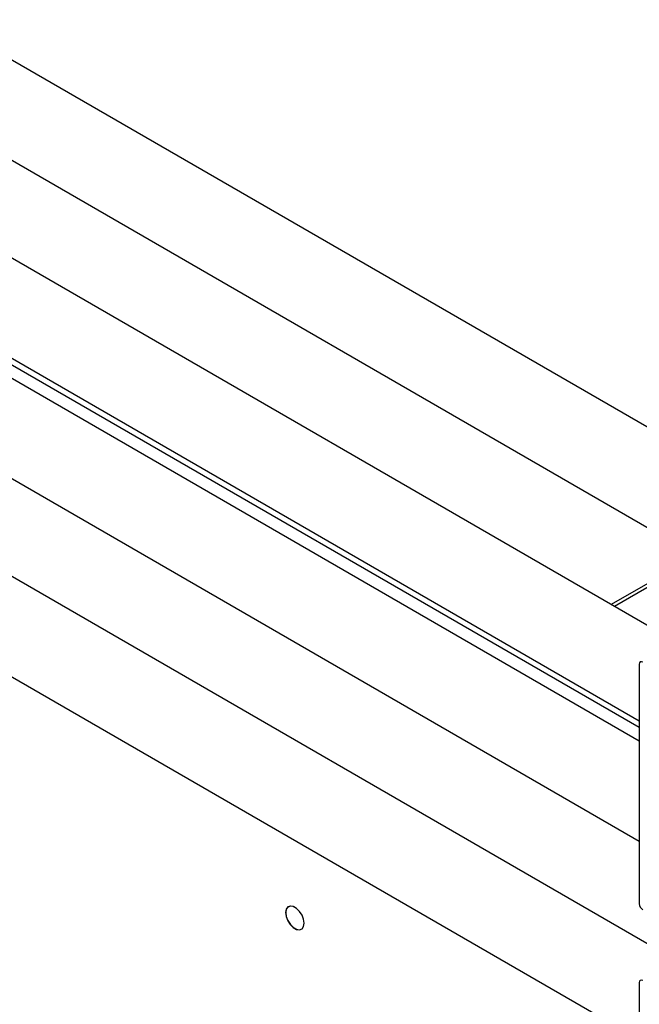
# Model space of a CAD drawing. Header units: millimetres. Extents: x 0 to 25230, y 0 to 17820.
# Tile 183 of 244: x 17204 to 17348, y 10635 to 10862. Entities that reach past the tile are written whole.
import ezdxf

# ---------------------------------------------------------------- set-up
doc = ezdxf.new("R2010")
doc.units = ezdxf.units.MM
doc.linetypes.add('SLD-Sólida', pattern=[0])
doc.layers.add('REFERÊNCIAS', color=9, linetype='SLD-Sólida')

msp = doc.modelspace()

# ---------------------------------------------------------------- linework, layer by layer
at = {"color": 7, "linetype": 'SLD-Sólida', "lineweight": 25, "ltscale": 30}
for p, q in [((17398.19, 10739.59), (16343.36, 11348.53)), ((16333.36, 11331.21), (17378.19, 10728.04)), ((17358.59, 10716.73), (16303.76, 11325.67)), ((16293.76, 11308.35), (17347.58, 10699.99)), ((17358.59, 10643.24), (16303.76, 11252.18)), ((16293.76, 11234.86), (17347.58, 10626.5)), ((17347.58, 10695.31), (17090.17, 10843.91)), ((17080.17, 10826.59), (17347.58, 10672.22)), ((17347.58, 10713.09), (17347.58, 10657.73)), ((17347.58, 10639.61), (17347.58, 10584.24))]:
    msp.add_line(p, q, dxfattribs=at)
at = {"color": 7, "linetype": 'SLD-Sólida', "lineweight": 25, "ltscale": 900}
for centre, radius, start, end in [((17348.05, 10713.17), 0.48, 50.7967, 189.214), ((17349.27, 10657.81), 1.69, 182.6055, 237.3945), ((17348.05, 10639.68), 0.48, 50.7967, 189.214)]:
    msp.add_arc(centre, radius, start, end, dxfattribs=at)
at = {"layer": 'REFERÊNCIAS', "linetype": 'SLD-Sólida', "lineweight": 25, "ltscale": 30}
for p, q in [((17347.58, 10698.42), (17095.52, 10843.94)), ((17360.69, 10738.14), (17341.09, 10726.83)), ((17361.41, 10737.73), (17341.81, 10726.42))]:
    msp.add_line(p, q, dxfattribs=at)
at = {"layer": 'REFERÊNCIAS', "linetype": 'SLD-Sólida', "lineweight": 25, "ltscale": 30, "flags": 128}
for points in [[(17270.17, 10653.26), (17270.04, 10654.18), (17269.67, 10655.13), (17269.1, 10656.01), (17268.4, 10656.71), (17267.66, 10657.14), (17266.96, 10657.25), (17266.39, 10657.03), (17266.02, 10656.5), (17265.89, 10655.73), (17266.02, 10654.81), (17266.39, 10653.85), (17266.96, 10652.97), (17267.66, 10652.27), (17268.4, 10651.85), (17269.1, 10651.74), (17269.67, 10651.96), (17270.04, 10652.49), (17270.17, 10653.26)], [(17268.05, 10656.95), (17267.68, 10657.13), (17266.99, 10657.24), (17266.42, 10657.01), (17266.05, 10656.49), (17265.93, 10655.73), (17266.05, 10654.82), (17266.42, 10653.87), (17266.99, 10652.99), (17267.68, 10652.3), (17268.42, 10651.88), (17269.11, 10651.77), (17269.67, 10651.99), (17270.04, 10652.51), (17270.17, 10653.28), (17270.17, 10653.28)]]:
    msp.add_lwpolyline(points, dxfattribs=at)

doc.saveas('drawing.dxf')
